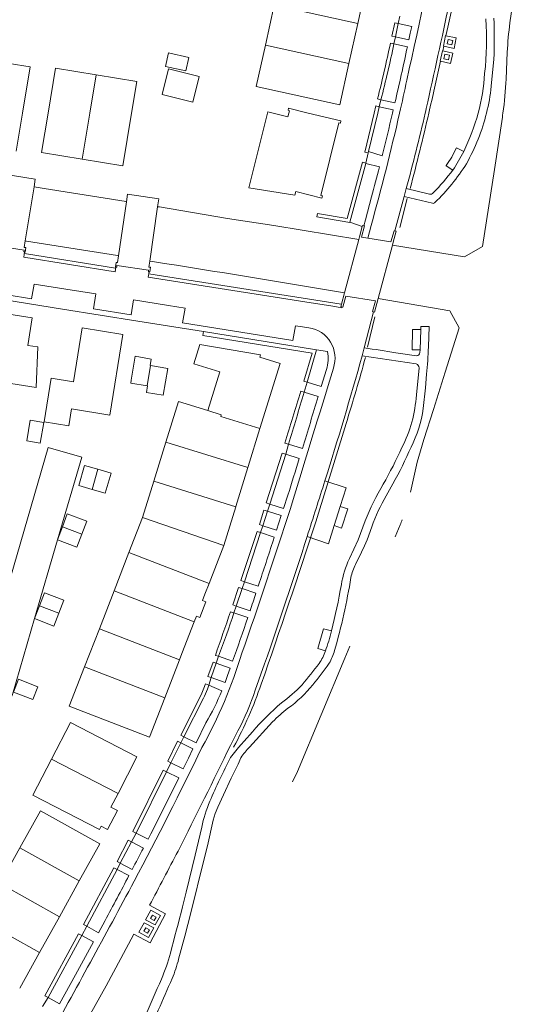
# Model space of a CAD drawing. Header units: metres. Extents: x 89500 to 94494, y 464000 to 469000.
# Tile 9 of 61: x 90706 to 90782, y 465369 to 465514. Entities that reach past the tile are written whole.
import ezdxf

# ---------------------------------------------------------------- set-up
doc = ezdxf.new("R2010")
doc.units = ezdxf.units.M
for name, color, linetype, lineweight in [('B01', 251, 'Continuous', 15), ('B02', 251, 'Continuous', 15), ('B04', 251, 'Continuous', 15), ('B07', 251, 'Continuous', 15), ('Q06', 251, 'Continuous', 15), ('Q19', 251, 'Continuous', 15), ('T01', 251, 'Continuous', 15), ('T03', 251, 'Continuous', 15), ('V02', 251, 'Continuous', 15), ('V06', 251, 'Continuous', 15), ('W00', 251, 'Continuous', 15)]:
    doc.layers.add(name, color=color, linetype=linetype, lineweight=lineweight)

msp = doc.modelspace()

# ---------------------------------------------------------------- linework, layer by layer
at = {"layer": 'B01'}
for points in [[(90757.355, 465519.003), (90757.302, 465518.762), (90756.07, 465513.142)], [(90743.816, 465515.834), (90742.524, 465509.974)], [(90756.07, 465513.142), (90755.638, 465511.171), (90754.783, 465507.281)], [(90742.524, 465509.974), (90741.183, 465503.892)], [(90707.964, 465506.79), (90701.797, 465507.788)], [(90707.964, 465506.79), (90706.856, 465500)], [(90710.628, 465500), (90711.718, 465506.577)], [(90717.668, 465505.605), (90711.718, 465506.577)], [(90754.783, 465507.281), (90753.45, 465501.213), (90741.183, 465503.892)], [(90723.633, 465504.63), (90717.668, 465505.605)], [(90723.633, 465504.63), (90722.873, 465500)], [(90742.806, 465500), (90742.856, 465500.202)], [(90742.856, 465500.202), (90743.675, 465500)], [(90745.84, 465500.403), (90745.912, 465500.7)], [(90746.068, 465500.34), (90745.84, 465500.403)], [(90745.912, 465500.7), (90748.803, 465500)], [(90745.976, 465500), (90746.068, 465500.34)], [(90706.856, 465500), (90705.945, 465494.42)], [(90709.668, 465494.206), (90710.628, 465500)], [(90722.873, 465500), (90721.602, 465492.254)], [(90740.092, 465489.029), (90742.806, 465500)], [(90743.675, 465500), (90745.833, 465499.468)], [(90745.833, 465499.468), (90745.976, 465500)], [(90748.803, 465500), (90753.606, 465498.837)], [(90753.531, 465498.517), (90753.606, 465498.837)], [(90750.681, 465487.898), (90753.312, 465498.576)], [(90753.312, 465498.576), (90753.531, 465498.517)], [(90709.668, 465494.206), (90715.637, 465493.23)], [(90715.637, 465493.23), (90721.602, 465492.254)], [(90740.092, 465489.029), (90746.822, 465487.945), (90746.975, 465488.473), (90750.823, 465487.525), (90750.894, 465487.846)], [(90750.894, 465487.846), (90750.681, 465487.898)], [(90708.882, 465459.713), (90709.097, 465465.671), (90707.628, 465465.88), (90708.278, 465469.92), (90702.321, 465470.861)], [(90715.641, 465468.467), (90714.348, 465460.557), (90711.077, 465461.054), (90710.034, 465454.657)], [(90721.609, 465467.488), (90715.641, 465468.467)], [(90719.694, 465455.646), (90721.609, 465467.488)], [(90732.037, 465463.171), (90732.913, 465466.033)], [(90744.689, 465463.248), (90741.7, 465464.173), (90741.825, 465464.523), (90732.913, 465466.033)], [(90734.076, 465456.333), (90735.828, 465461.999), (90732.037, 465463.171)], [(90744.689, 465463.248), (90741.728, 465453.694), (90741.721, 465453.67)], [(90700.754, 465460.995), (90708.882, 465459.713)], [(90729.773, 465457.66), (90727.917, 465451.66)], [(90729.773, 465457.66), (90734.076, 465456.333)], [(90713.649, 465454.072), (90714.051, 465456.559)], [(90714.051, 465456.559), (90719.694, 465455.646)], [(90710.034, 465454.657), (90713.649, 465454.072)], [(90741.721, 465453.67), (90740.003, 465448.113), (90739.949, 465447.938)], [(90727.917, 465451.66), (90726.143, 465445.928)], [(90739.949, 465447.938), (90738.186, 465442.235), (90738.177, 465442.206)], [(90726.143, 465445.928), (90724.501, 465440.622)], [(90738.177, 465442.206), (90736.417, 465436.509), (90736.408, 465436.487)], [(90724.501, 465440.622), (90722.496, 465435.46)], [(90722.496, 465435.46), (90720.322, 465429.868)], [(90736.408, 465436.487), (90734.252, 465430.923), (90734.245, 465430.905)], [(90734.245, 465430.905), (90733.643, 465429.353)], [(90720.322, 465429.868), (90718.149, 465424.275)], [(90733.276, 465428.41), (90733.643, 465429.353)], [(90733.757, 465428.223), (90732.876, 465425.94)], [(90733.757, 465428.223), (90733.276, 465428.41)], [(90730.253, 465420.634), (90732.072, 465425.312)], [(90732.072, 465425.312), (90732.39, 465426.129)], [(90732.876, 465425.94), (90732.39, 465426.129)], [(90718.149, 465424.275), (90715.975, 465418.683)], [(90729.911, 465419.715), (90727.741, 465414.13), (90727.738, 465414.122)], [(90730.253, 465420.634), (90729.921, 465419.74), (90729.911, 465419.715)], [(90715.975, 465418.683), (90713.73, 465412.906)], [(90727.738, 465414.122), (90725.5, 465408.356)], [(90713.73, 465412.906), (90725.5, 465408.356)], [(90713.912, 465410.537), (90711.111, 465405.135)], [(90720.896, 465400.108), (90723.665, 465405.471), (90713.912, 465410.537)], [(90711.111, 465405.135), (90708.384, 465399.824)], [(90708.384, 465399.824), (90718.15, 465394.794), (90718.401, 465395.277)], [(90719.845, 465398.074), (90720.896, 465400.108)], [(90706.453, 465392.115), (90709.488, 465397.549)], [(90715.203, 465387.248), (90718.233, 465392.692), (90709.488, 465397.549)], [(90719.353, 465394.786), (90720.803, 465397.579)], [(90720.803, 465397.579), (90719.845, 465398.074)], [(90719.353, 465394.786), (90718.401, 465395.277)], [(90703.527, 465386.877), (90706.453, 465392.115)], [(90712.285, 465382.005), (90715.203, 465387.248)], [(90709.367, 465376.763), (90712.285, 465382.005)], [(90706.449, 465371.52), (90709.367, 465376.763)]]:
    msp.add_lwpolyline(points, dxfattribs=at)
at = {"layer": 'B02'}
for points in [[(90731.285, 465508.174), (90728.289, 465508.853), (90727.858, 465506.84), (90730.838, 465506.202), (90731.285, 465508.174)], [(90728.305, 465506.476), (90727.373, 465502.72)], [(90732.788, 465505.364), (90728.305, 465506.476)], [(90731.856, 465501.608), (90732.788, 465505.364)], [(90731.856, 465501.608), (90727.373, 465502.72)], [(90722.751, 465460.344), (90722.821, 465460.774), (90723.407, 465464.288), (90725.766, 465463.877), (90725.613, 465462.93)], [(90725.613, 465462.93), (90725.671, 465462.92)], [(90725.671, 465462.92), (90728.188, 465462.488)], [(90728.188, 465462.488), (90727.534, 465458.579)], [(90722.751, 465460.344), (90725.174, 465459.939)], [(90725.235, 465459.929), (90725.078, 465458.99)], [(90725.174, 465459.939), (90725.235, 465459.929)], [(90727.534, 465458.579), (90725.078, 465458.99)], [(90707.989, 465454.902), (90707.485, 465451.85)], [(90709.998, 465454.559), (90707.989, 465454.902)], [(90709.998, 465454.559), (90709.477, 465451.51)], [(90707.485, 465451.85), (90709.477, 465451.51)], [(90715.943, 465448.238), (90715.122, 465445.307), (90717.069, 465444.75)], [(90717.901, 465447.69), (90715.943, 465448.238)], [(90717.069, 465444.75), (90719.015, 465444.193), (90719.859, 465447.141), (90717.901, 465447.69)], [(90712.715, 465439.235), (90713.428, 465441.134), (90716.291, 465440.058), (90715.577, 465438.159)], [(90712.001, 465437.335), (90712.715, 465439.235)], [(90715.577, 465438.159), (90714.863, 465436.259)], [(90714.863, 465436.259), (90712.001, 465437.335)], [(90709.352, 465427.669), (90710.077, 465429.571), (90712.943, 465428.478), (90712.211, 465426.574)], [(90708.626, 465425.767), (90709.352, 465427.669)], [(90712.211, 465426.574), (90711.478, 465424.67)], [(90711.478, 465424.67), (90708.626, 465425.767)], [(90706.278, 465416.888), (90705.521, 465414.969), (90708.382, 465413.87), (90709.112, 465415.77), (90706.278, 465416.888)]]:
    msp.add_lwpolyline(points, dxfattribs=at)
at = {"layer": 'B04'}
for points in [[(90708.734, 465490.295), (90704.163, 465491.04), (90703.98, 465489.901)], [(90708.551, 465489.16), (90708.734, 465490.295)], [(90707.276, 465481.229), (90708.551, 465489.16)], [(90722.14, 465486.984), (90722.298, 465488.068), (90726.865, 465487.393), (90726.7, 465486.251)], [(90720.979, 465479.038), (90722.14, 465486.984)], [(90726.7, 465486.251), (90725.551, 465478.271)], [(90756.337, 465481.821), (90756.737, 465483.36)], [(90757.067, 465483.419), (90756.649, 465481.77)], [(90756.737, 465483.36), (90756.774, 465483.501)], [(90756.774, 465483.501), (90756.969, 465483.446)], [(90756.969, 465483.446), (90757.067, 465483.419)], [(90754.144, 465473.594), (90756.234, 465481.435)], [(90756.234, 465481.435), (90756.337, 465481.821)], [(90756.649, 465481.77), (90757.564, 465481.622)], [(90757.564, 465481.622), (90760.946, 465481.073)], [(90760.946, 465481.073), (90761.425, 465482.72)], [(90761.709, 465482.644), (90761.279, 465481.019)], [(90761.425, 465482.72), (90761.542, 465482.689)], [(90761.542, 465482.689), (90761.709, 465482.644)], [(90702.453, 465480.596), (90707.094, 465479.848)], [(90707.123, 465480.283), (90707.276, 465481.229)], [(90707.328, 465480.25), (90707.123, 465480.283)], [(90707.328, 465480.25), (90707.258, 465479.597), (90707.15, 465479.61)], [(90761.169, 465480.604), (90759.082, 465472.774)], [(90761.279, 465481.019), (90761.169, 465480.604)], [(90707.094, 465479.848), (90707.069, 465479.62)], [(90707.15, 465479.61), (90707.069, 465479.62)], [(90720.833, 465478.041), (90720.979, 465479.038)], [(90720.588, 465477.396), (90720.522, 465477.412), (90720.618, 465478.072)], [(90720.687, 465477.372), (90720.588, 465477.396)], [(90720.618, 465478.072), (90720.833, 465478.041)], [(90720.687, 465477.372), (90720.72, 465477.6)], [(90725.377, 465476.914), (90720.72, 465477.6)], [(90725.551, 465478.271), (90725.423, 465477.381)], [(90725.648, 465477.349), (90725.423, 465477.381)], [(90725.648, 465477.349), (90725.542, 465476.685), (90725.438, 465476.693)], [(90725.377, 465476.914), (90725.343, 465476.7)], [(90725.438, 465476.693), (90725.343, 465476.7)], [(90753.704, 465471.936), (90754.144, 465473.594)], [(90754.33, 465473.13), (90753.892, 465471.497)], [(90758.686, 465472.437), (90754.33, 465473.13)], [(90759.082, 465472.774), (90758.545, 465470.769)], [(90753.764, 465471.538), (90753.61, 465471.586), (90753.704, 465471.936)], [(90753.892, 465471.497), (90753.764, 465471.538)], [(90758.372, 465470.823), (90758.263, 465470.858), (90758.686, 465472.437)], [(90758.545, 465470.769), (90758.372, 465470.823)]]:
    msp.add_lwpolyline(points, dxfattribs=at)
at = {"layer": 'B07'}
for points in [[(90743.816, 465515.834), (90756.07, 465513.142)], [(90754.783, 465507.281), (90742.524, 465509.974)], [(90716.748, 465500), (90717.668, 465505.605)], [(90715.637, 465493.23), (90716.748, 465500)], [(90725.174, 465459.939), (90725.671, 465462.92)], [(90734.076, 465456.333), (90736.044, 465455.677), (90735.973, 465455.448), (90741.721, 465453.67)], [(90727.917, 465451.66), (90739.949, 465447.938)], [(90717.901, 465447.69), (90717.069, 465444.75)], [(90738.177, 465442.206), (90726.143, 465445.928)], [(90724.501, 465440.622), (90736.408, 465436.487)], [(90715.577, 465438.159), (90712.715, 465439.235)], [(90722.496, 465435.46), (90734.245, 465430.905)], [(90720.322, 465429.868), (90732.072, 465425.312)], [(90712.211, 465426.574), (90709.352, 465427.669)], [(90729.911, 465419.715), (90718.149, 465424.275)], [(90715.975, 465418.683), (90727.738, 465414.122)], [(90711.111, 465405.135), (90720.896, 465400.108)], [(90706.453, 465392.115), (90715.203, 465387.248)], [(90712.285, 465382.005), (90703.527, 465386.877)], [(90700.601, 465381.638), (90709.367, 465376.763)]]:
    msp.add_lwpolyline(points, dxfattribs=at)
at = {"layer": 'Q06'}
for points in [[(90781.703, 465534.394), (90780.791, 465529.259), (90779.863, 465523.716), (90779.165, 465518.527), (90778.427, 465513.263)], [(90778.037, 465508.939), (90777.847, 465504.996)], [(90777.305, 465499.407), (90776.13, 465491.718), (90774.371, 465480.415), (90771.77, 465478.879), (90761.169, 465480.604)], [(90777.394, 465500), (90777.35, 465499.703), (90777.305, 465499.407)], [(90722.14, 465486.984), (90722.06, 465486.997), (90710.029, 465488.92), (90708.551, 465489.16)], [(90756.234, 465481.435), (90743.767, 465483.471), (90736.943, 465484.533), (90726.971, 465486.207), (90726.7, 465486.251)], [(90707.276, 465481.229), (90707.474, 465481.195), (90720.796, 465479.069), (90720.979, 465479.038)], [(90725.966, 465478.201), (90725.551, 465478.271)], [(90763.801, 465444.319), (90764.79, 465448.735), (90765.756, 465452.055), (90767.185, 465456.467), (90768.924, 465461.932), (90770.956, 465468.458), (90769.594, 465470.982), (90759.082, 465472.774)], [(90761.574, 465437.756), (90762.299, 465439.539)], [(90747.245, 465403.318), (90754.181, 465419.954), (90754.933, 465421.744)]]:
    msp.add_lwpolyline(points, dxfattribs=at)
for points in [[(90778.427, 465513.263, 0.0273621), (90778.037, 465508.939)], [(90777.847, 465504.996, -0.0261622), (90777.394, 465500)], [(90725.966, 465478.201, -0.0036506), (90754.144, 465473.594)], [(90762.299, 465439.539, 0.0077569), (90762.609, 465440.291)]]:
    msp.add_lwpolyline(points, format="xyb", dxfattribs=at)
at = {"layer": 'Q19'}
for points in [[(90768.691, 465509.8), (90768.663, 465509.806), (90768.973, 465511.366), (90769.032, 465511.354)], [(90770.533, 465511.056), (90770.223, 465509.496), (90768.691, 465509.8)], [(90769.032, 465511.354), (90770.533, 465511.056)], [(90770.015, 465510.676), (90769.882, 465510.022), (90769.228, 465510.155), (90769.361, 465510.809), (90770.015, 465510.676)], [(90768.208, 465507.604), (90768.167, 465507.613), (90768.512, 465509.158), (90768.548, 465509.15)], [(90768.548, 465509.15), (90770.057, 465508.813)], [(90770.057, 465508.813), (90769.712, 465507.268), (90768.208, 465507.604)], [(90769.382, 465507.813), (90768.698, 465507.973), (90768.858, 465508.657), (90769.542, 465508.497), (90769.382, 465507.813)], [(90725.696, 465382.95), (90727.098, 465382.195), (90726.343, 465380.793), (90724.941, 465381.548), (90725.696, 465382.95)], [(90726.469, 465381.95), (90726.19, 465381.434), (90725.674, 465381.713), (90725.953, 465382.229), (90726.469, 465381.95)], [(90724.721, 465381.109), (90726.119, 465380.353), (90725.363, 465378.955), (90723.965, 465379.711), (90724.721, 465381.109)], [(90725.486, 465380.093), (90725.197, 465379.58), (90724.684, 465379.869), (90724.973, 465380.382), (90725.486, 465380.093)]]:
    msp.add_lwpolyline(points, dxfattribs=at)
at = {"layer": 'T01'}
for points in [[(90762.018, 465513.158), (90761.503, 465513.267), (90761.087, 465511.282)], [(90761.598, 465511.175), (90762.018, 465513.158)], [(90760.873, 465510.277), (90761.388, 465510.15)], [(90761.087, 465511.282), (90761.598, 465511.175)], [(90759.49, 465501.962), (90758.992, 465502.083)], [(90758.469, 465500), (90758.716, 465501.049)], [(90758.716, 465501.049), (90759.239, 465500.921)], [(90759.239, 465500.921), (90759.017, 465500)], [(90757.602, 465494.141), (90757.115, 465494.256), (90758.469, 465500)], [(90759.017, 465500), (90757.651, 465494.343)], [(90757.651, 465494.343), (90757.602, 465494.141)], [(90754.919, 465483.963), (90754.912, 465483.937), (90750.083, 465484.742), (90750.153, 465485.255), (90754.524, 465484.522), (90756.771, 465492.793)], [(90757.258, 465492.609), (90754.919, 465483.963)], [(90756.771, 465492.793), (90757.265, 465492.634)], [(90757.265, 465492.634), (90757.258, 465492.609)], [(90733.41, 465467.905), (90733.333, 465467.335)], [(90733.333, 465467.335), (90749.381, 465464.759), (90748.143, 465460.65), (90748.649, 465460.501)], [(90750.044, 465465.227), (90733.41, 465467.905)], [(90748.649, 465460.501), (90750.044, 465465.227)], [(90747.713, 465459.164), (90748.202, 465459.007)], [(90745.907, 465451.393), (90745.393, 465451.549)], [(90744.974, 465450.044), (90742.655, 465442.748)], [(90743.151, 465442.587), (90745.501, 465449.894)], [(90745.501, 465449.894), (90744.974, 465450.044)], [(90742.655, 465442.748), (90743.151, 465442.587)], [(90742.824, 465441.561), (90742.313, 465441.711), (90741.639, 465439.574), (90742.138, 465439.415)], [(90742.138, 465439.415), (90742.824, 465441.561)], [(90741.3, 465438.555), (90738.936, 465431.361)], [(90739.45, 465431.194), (90741.81, 465438.393)], [(90741.81, 465438.393), (90741.3, 465438.555)], [(90738.936, 465431.361), (90739.45, 465431.194)], [(90738.226, 465427.613), (90737.724, 465427.787), (90738.587, 465430.341)], [(90739.091, 465430.172), (90738.226, 465427.613)], [(90738.587, 465430.341), (90739.091, 465430.172)], [(90737.395, 465426.771), (90737.896, 465426.599)], [(90734.556, 465417.12), (90734.072, 465417.291), (90734.833, 465419.376)], [(90735.316, 465419.224), (90734.556, 465417.12)], [(90734.833, 465419.376), (90735.316, 465419.224)], [(90735.66, 465420.235), (90735.173, 465420.374)], [(90733.492, 465415.555), (90733.716, 465416.188), (90734.207, 465415.984)], [(90734.207, 465415.984), (90734.004, 465415.402)], [(90730.571, 465408.433), (90730.122, 465408.644), (90733.083, 465414.56)], [(90733.415, 465414.086), (90730.571, 465408.433)], [(90729.637, 465407.758), (90728.175, 465404.851)], [(90729.637, 465407.758), (90730.11, 465407.52)], [(90730.11, 465407.52), (90728.648, 465404.613)], [(90728.175, 465404.851), (90728.648, 465404.613)], [(90727.521, 465403.52), (90723.075, 465394.515)], [(90727.996, 465403.285), (90727.521, 465403.52)], [(90727.996, 465403.285), (90723.55, 465394.28)], [(90720.736, 465390.083), (90722.396, 465393.223)], [(90722.396, 465393.223), (90722.865, 465392.976)], [(90723.55, 465394.28), (90723.075, 465394.515)], [(90721.209, 465389.837), (90722.865, 465392.976)], [(90720.743, 465388.952), (90720.274, 465389.196), (90715.842, 465380.833)], [(90716.289, 465380.591), (90720.743, 465388.952)], [(90721.209, 465389.837), (90720.736, 465390.083)], [(90715.842, 465380.833), (90716.289, 465380.591)], [(90715.554, 465379.25), (90715.094, 465379.488), (90710.15, 465370.395)], [(90710.609, 465370.141), (90715.554, 465379.25)], [(90710.15, 465370.395), (90710.609, 465370.141)]]:
    msp.add_lwpolyline(points, dxfattribs=at)
for points in [[(90758.992, 465502.083, 0.0096072), (90760.873, 465510.277)], [(90761.388, 465510.15, -0.0103032), (90759.49, 465501.962)], [(90745.393, 465451.549, 0.00259), (90747.713, 465459.164)], [(90748.202, 465459.007, -0.0033123), (90745.907, 465451.393)], [(90735.173, 465420.374, 0.0021952), (90737.395, 465426.771)], [(90737.896, 465426.599, -0.0097331), (90735.66, 465420.235)], [(90733.083, 465414.56, 0.0341507), (90733.492, 465415.555)], [(90734.004, 465415.402, -0.0565081), (90733.415, 465414.086)]]:
    msp.add_lwpolyline(points, format="xyb", dxfattribs=at)
at = {"layer": 'T03'}
for points in [[(90774.866, 465540.809, -0.0093414), (90769.309, 465512.615)], [(90767.341, 465503.656, -0.00272), (90766.515, 465500)], [(90766.515, 465500, -0.007988), (90763.765, 465488.928)], [(90754.359, 465454.41, 0.0119941), (90757.199, 465464.132)], [(90741.896, 465416.137, 0.0059633), (90749.916, 465439.996)], [(90737.862, 465406.906, 0.0424073), (90741.896, 465416.137)]]:
    msp.add_lwpolyline(points, format="xyb", dxfattribs=at)
for points in [[(90769.309, 465512.615), (90769.032, 465511.354)], [(90768.691, 465509.8), (90768.548, 465509.15)], [(90768.208, 465507.604), (90767.341, 465503.656)], [(90763.343, 465487.45), (90762.239, 465483.207)], [(90754.919, 465483.963), (90756.737, 465483.36)], [(90720.516, 465477.25), (90707.155, 465479.363)], [(90753.646, 465471.945), (90725.433, 465476.412)], [(90757.491, 465465.634), (90758.575, 465470.077)], [(90749.916, 465439.996), (90754.359, 465454.41)]]:
    msp.add_lwpolyline(points, dxfattribs=at)
at = {"layer": 'V02'}
for points in [[(90768.897, 465531.25, -0.0055794), (90763.28, 465504.826)], [(90766.132, 465500.652, 0.0018666), (90769.552, 465516.254)], [(90763.364, 465509.73, -0.0048303), (90761.532, 465501.488)], [(90763.28, 465504.826, -0.0035343), (90762.221, 465500)], [(90762.221, 465500, -0.0123091), (90758.04, 465483.483)], [(90761.184, 465500, -0.0034066), (90759.663, 465493.739)], [(90763.199, 465488.927, 0.0106804), (90765.984, 465500)], [(90770.562, 465494.873, -0.044915), (90769.052, 465492.278)], [(90770.055, 465491.623, 0.0311784), (90771.632, 465494.352)], [(90759.247, 465492.087, -0.0025124), (90758.11, 465487.694)], [(90748.91, 465468.459, -0.4710231), (90752.497, 465462.567)], [(90756.724, 465464.347, -0.007592), (90751.263, 465446.017)], [(90751.481, 465462.365, 0.1387531), (90751.617, 465464.974)], [(90752.497, 465462.567, -0.0008515), (90746.2, 465441.948)], [(90747.951, 465450.764, 0.0010344), (90750.277, 465458.378)], [(90745.83, 465443.918, 0.0009036), (90747.493, 465449.279)], [(90751.263, 465446.017, -0.0009225), (90748.653, 465437.832)], [(90746.2, 465441.948, -0.0061289), (90739.068, 465420.675)], [(90741.656, 465431.1, 0.0009973), (90743.831, 465437.735)], [(90748.653, 465437.832, -0.0061711), (90742.411, 465419.117)], [(90740.271, 465426.925, 0.0015157), (90741.129, 465429.498)], [(90737.713, 465419.509, 0.0034072), (90739.929, 465425.91)], [(90751.327, 465421.02, 0.0245011), (90752.227, 465423.958)], [(90739.068, 465420.675, -0.0517282), (90733.211, 465406.835)], [(90733.793, 465410.462, 0.0322629), (90736.127, 465415.184)], [(90741.041, 465415.266, -0.036772), (90738.476, 465409.272)], [(90733.211, 465406.835, -0.0087798), (90723.253, 465387.205)], [(90737.409, 465407.157, -0.0025378), (90729.702, 465391.641)], [(90722.959, 465388.917, 0.0010079), (90724.608, 465392.069)], [(90729.702, 465391.641, -0.0006475), (90725.523, 465383.68)], [(90718.982, 465381.439, 0.0020954), (90722.492, 465388.03)], [(90723.253, 465387.205, -0.0036003), (90710.317, 465363.493)]]:
    msp.add_lwpolyline(points, format="xyb", dxfattribs=at)
for points in [[(90762.018, 465513.158), (90762.251, 465514.211)], [(90762.018, 465513.158), (90764.012, 465512.725)], [(90764.012, 465512.725), (90763.795, 465511.732), (90763.578, 465510.74)], [(90761.388, 465510.15), (90761.598, 465511.175)], [(90761.598, 465511.175), (90763.578, 465510.74)], [(90761.388, 465510.15), (90763.364, 465509.73)], [(90759.239, 465500.921), (90759.49, 465501.962)], [(90759.49, 465501.962), (90761.532, 465501.488)], [(90759.239, 465500.921), (90761.292, 465500.461)], [(90761.292, 465500.461), (90761.238, 465500.23), (90761.184, 465500)], [(90765.984, 465500), (90766.058, 465500.326), (90766.132, 465500.652)], [(90771.632, 465494.352), (90770.562, 465494.873)], [(90757.602, 465494.141), (90757.265, 465492.634)], [(90757.651, 465494.343), (90759.663, 465493.739)], [(90759.247, 465492.087), (90757.258, 465492.609)], [(90769.052, 465492.278), (90769.052, 465492.272)], [(90769.052, 465492.272), (90770.055, 465491.623)], [(90762.896, 465487.757), (90763.199, 465488.927)], [(90758.11, 465487.694), (90757.208, 465484.336)], [(90761.542, 465482.689), (90762.896, 465487.757)], [(90757.208, 465484.336), (90756.969, 465483.446)], [(90758.04, 465483.483), (90757.564, 465481.622)], [(90707.15, 465479.61), (90707.048, 465478.85), (90720.481, 465476.675), (90720.588, 465477.396)], [(90725.438, 465476.693), (90725.313, 465475.915), (90748.301, 465472.281), (90752.436, 465471.637), (90753.739, 465471.418), (90753.764, 465471.538)], [(90733.41, 465467.905), (90723.772, 465469.445), (90712.741, 465471.22), (90703.971, 465472.649), (90694.011, 465474.263)], [(90708.568, 465474.898), (90708.202, 465472.725), (90697.416, 465474.461)], [(90708.568, 465474.898), (90713.224, 465474.149), (90717.649, 465473.444)], [(90723.164, 465472.565), (90722.797, 465470.387), (90717.286, 465471.26), (90717.649, 465473.444)], [(90723.164, 465472.565), (90728.292, 465471.748), (90730.729, 465471.357)], [(90746.92, 465468.76), (90746.558, 465466.585), (90730.371, 465469.191), (90730.729, 465471.357)], [(90758.372, 465470.823), (90757.019, 465465.53)], [(90746.92, 465468.76), (90747.98, 465468.59)], [(90747.98, 465468.59), (90748.91, 465468.459)], [(90765.32, 465468.2), (90764.129, 465468.207), (90764.055, 465465.238), (90765.217, 465465.215)], [(90765.32, 465468.2), (90765.217, 465465.215)], [(90757.019, 465465.53), (90756.724, 465464.347)], [(90750.044, 465465.227), (90751.617, 465464.974)], [(90750.729, 465459.872), (90751.481, 465462.365)], [(90748.649, 465460.501), (90748.202, 465459.007)], [(90748.649, 465460.501), (90750.729, 465459.872)], [(90748.202, 465459.007), (90750.277, 465458.378)], [(90745.501, 465449.894), (90745.907, 465451.393)], [(90745.907, 465451.393), (90747.951, 465450.764)], [(90681.457, 465419.993), (90698.762, 465414.959), (90700.503, 465416.075), (90710.617, 465450.881), (90715.558, 465449.49), (90712.001, 465437.335)], [(90745.501, 465449.894), (90747.493, 465449.279)], [(90745.19, 465441.929), (90745.83, 465443.918)], [(90742.824, 465441.561), (90743.151, 465442.587)], [(90743.151, 465442.587), (90745.19, 465441.929)], [(90742.824, 465441.561), (90744.858, 465440.903)], [(90744.163, 465438.757), (90744.858, 465440.903)], [(90752.603, 465439.418), (90753.496, 465442.245)], [(90753.496, 465442.245), (90754.612, 465441.911), (90753.707, 465439.053), (90752.603, 465439.418)], [(90741.81, 465438.393), (90742.138, 465439.415)], [(90741.81, 465438.393), (90743.831, 465437.735)], [(90742.138, 465439.415), (90744.163, 465438.757)], [(90712.001, 465437.335), (90708.626, 465425.767)], [(90739.091, 465430.172), (90739.45, 465431.194)], [(90739.45, 465431.194), (90741.47, 465430.531)], [(90741.47, 465430.531), (90741.656, 465431.1)], [(90739.091, 465430.172), (90741.129, 465429.498)], [(90737.896, 465426.599), (90738.226, 465427.613)], [(90737.896, 465426.599), (90739.929, 465425.91)], [(90738.226, 465427.613), (90740.271, 465426.925)], [(90708.626, 465425.767), (90705.404, 465414.638), (90698.585, 465398.524), (90693.785, 465400.562), (90697.607, 465409.773), (90696.994, 465411.506), (90679.725, 465416.55)], [(90752.227, 465423.958), (90751.048, 465424.254), (90750.207, 465421.393), (90751.327, 465421.02)], [(90735.316, 465419.224), (90735.66, 465420.235)], [(90735.316, 465419.224), (90737.355, 465418.498)], [(90735.66, 465420.235), (90737.713, 465419.509)], [(90736.597, 465416.384), (90736.977, 465417.441), (90737.355, 465418.498)], [(90742.411, 465419.117), (90741.041, 465415.266)], [(90734.207, 465415.984), (90734.556, 465417.12)], [(90734.556, 465417.12), (90736.597, 465416.384)], [(90734.207, 465415.984), (90736.127, 465415.184)], [(90732.342, 465407.55), (90733.793, 465410.462)], [(90738.476, 465409.272), (90737.409, 465407.157)], [(90730.571, 465408.433), (90730.11, 465407.52)], [(90730.571, 465408.433), (90732.342, 465407.55)], [(90730.11, 465407.52), (90731.886, 465406.635)], [(90730.451, 465403.729), (90731.219, 465405.296), (90731.886, 465406.635)], [(90728.648, 465404.613), (90727.996, 465403.285)], [(90728.648, 465404.613), (90730.451, 465403.729)], [(90725.703, 465394.18), (90728.472, 465399.691), (90729.8, 465402.401)], [(90727.996, 465403.285), (90729.8, 465402.401)], [(90723.55, 465394.28), (90722.865, 465392.976)], [(90723.55, 465394.28), (90725.288, 465393.379)], [(90725.288, 465393.379), (90725.703, 465394.18)], [(90722.865, 465392.976), (90724.608, 465392.069)], [(90721.209, 465389.837), (90720.743, 465388.952)], [(90720.743, 465388.952), (90722.492, 465388.03)], [(90721.209, 465389.837), (90722.959, 465388.917)], [(90725.523, 465383.68), (90727.861, 465382.423), (90725.601, 465378.159), (90723.212, 465379.432), (90721.313, 465375.882), (90719.123, 465371.859), (90715.903, 465366.053), (90713.393, 465361.51)], [(90716.289, 465380.591), (90715.554, 465379.25)], [(90716.289, 465380.591), (90718.016, 465379.655)], [(90718.016, 465379.655), (90718.982, 465381.439)], [(90715.554, 465379.25), (90717.287, 465378.31)], [(90714.648, 465373.45), (90717.287, 465378.31)], [(90712.296, 465369.205), (90714.648, 465373.45)], [(90710.609, 465370.141), (90709.821, 465368.811)], [(90710.609, 465370.141), (90712.296, 465369.205)]]:
    msp.add_lwpolyline(points, dxfattribs=at)
at = {"layer": 'V06'}
for points in [[(90774.709, 465505.824, 0.0475501), (90774.867, 465513.833)], [(90776.049, 465513.939, -0.0211043), (90776.074, 465507.919)], [(90773.748, 465500, 0.0482385), (90774.709, 465505.824)], [(90775.682, 465503.931, -0.033058), (90774.978, 465500)], [(90771.632, 465494.352, 0.0459429), (90773.748, 465500)], [(90774.978, 465500, -0.0668802), (90772.029, 465492.564)], [(90767.173, 465488.277, 0.0247095), (90770.055, 465491.623)], [(90772.029, 465492.564, -0.0630056), (90767.415, 465486.869)], [(90766.588, 465488.093, 0.263342), (90767.173, 465488.277)], [(90767.415, 465486.869, -0.3309862), (90767.03, 465486.763)], [(90761.684, 465464.807, 0.0031821), (90757.019, 465465.53)], [(90766.192, 465461.646, 0.0160986), (90766.452, 465465.657)], [(90765.204, 465464.841, -0.4140382), (90764.684, 465464.353)], [(90764.644, 465463.166, -0.3644795), (90765.071, 465462.575)], [(90764.694, 465458.608, -0.0425192), (90764.036, 465454.613)], [(90763.907, 465450.924, 0.0838941), (90765.675, 465456.644)], [(90764.036, 465454.613, -0.0481495), (90762.565, 465450.877)], [(90762.565, 465450.877, -0.0207074), (90759.832, 465445.512)], [(90761.226, 465445.549, 0.0247913), (90763.907, 465450.924)], [(90759.832, 465445.512, 0.0431947), (90757.186, 465440.124)], [(90758.139, 465439.253, -0.0459441), (90760.244, 465443.803)], [(90754.851, 465434.581, 0.0710425), (90753.671, 465430.771)], [(90755.074, 465431.819, -0.0551598), (90755.744, 465433.732)], [(90753.671, 465430.771, -0.0180813), (90752.224, 465423.96)], [(90752.672, 465421.065, 0.0300004), (90755.074, 465431.819)], [(90751.327, 465421.02, -0.0775139), (90750.404, 465419.198)], [(90751.891, 465419.219, 0.0580936), (90752.672, 465421.065)], [(90750.404, 465419.198, -0.0137029), (90747.902, 465416.026)], [(90749.471, 465416.05, 0.0234258), (90751.891, 465419.219)], [(90747.902, 465416.026, -0.0321359), (90744.881, 465413.384)], [(90745.822, 465412.612, 0.0682066), (90749.471, 465416.05)], [(90744.881, 465413.384, 0.0439775), (90740.633, 465409.151)], [(90743.58, 465410.606, -0.0362476), (90745.822, 465412.612)], [(90740.633, 465409.151, 0.0204306), (90737.395, 465405.376)], [(90738.92, 465405.344, -0.0353811), (90740.192, 465406.913)], [(90734.379, 465398.947, -0.0199117), (90737.395, 465405.376)], [(90733.165, 465395.127, -0.0519812), (90734.379, 465398.947)], [(90728.565, 465376.653, 0.0034328), (90730.359, 465383.453)], [(90727.245, 465372.839, 0.0416076), (90728.565, 465376.653)], [(90729.788, 465375.785, -0.0409398), (90728.818, 465372.93)], [(90722.402, 465361.888, 0.0064359), (90727.245, 465372.839)], [(90728.818, 465372.93, -0.0042038), (90724.742, 465363.627)]]:
    msp.add_lwpolyline(points, format="xyb", dxfattribs=at)
for points in [[(90776.074, 465507.919), (90775.682, 465503.931)], [(90763.199, 465488.927), (90766.588, 465488.093)], [(90767.03, 465486.763), (90762.896, 465487.757)], [(90766.452, 465465.657), (90766.542, 465468.643), (90765.336, 465468.67), (90765.32, 465468.2)], [(90756.724, 465464.347), (90764.644, 465463.166)], [(90764.684, 465464.353), (90761.684, 465464.807)], [(90765.217, 465465.215), (90765.204, 465464.841)], [(90765.071, 465462.575), (90764.694, 465458.608)], [(90765.675, 465456.644), (90766.011, 465459.631), (90766.192, 465461.646)], [(90753.496, 465442.245), (90754.359, 465444.98), (90751.263, 465446.017)], [(90760.244, 465443.803), (90761.226, 465445.549)], [(90757.186, 465440.124), (90756.118, 465437.326), (90754.851, 465434.581)], [(90748.653, 465437.832), (90751.763, 465436.757), (90752.603, 465439.418)], [(90755.744, 465433.732), (90756.643, 465435.538), (90757.066, 465436.434), (90757.445, 465437.358), (90758.139, 465439.253)], [(90740.192, 465406.913), (90743.58, 465410.606)], [(90738.916, 465405.339), (90738.5, 465404.416)], [(90738.5, 465404.416), (90737.504, 465402.351)], [(90737.504, 465402.351), (90736.348, 465399.904)], [(90736.348, 465399.904), (90735.543, 465398.067)], [(90735.543, 465398.067), (90735.158, 465397.14)], [(90734.868, 465396.196), (90734.006, 465392.393)], [(90735.158, 465397.14), (90734.868, 465396.196)], [(90730.359, 465383.453), (90730.886, 465385.596), (90732.228, 465391.031), (90733.165, 465395.127)], [(90734.006, 465392.393), (90733.5, 465390.326)], [(90733.5, 465390.326), (90731.587, 465382.582)], [(90731.587, 465382.582), (90730.684, 465379.126)], [(90730.684, 465379.126), (90729.788, 465375.785)]]:
    msp.add_lwpolyline(points, dxfattribs=at)
at = {"layer": 'W00'}
msp.add_lwpolyline([(90746.496, 465401.811), (90747.245, 465403.318)], dxfattribs=at)

doc.saveas('drawing.dxf')
